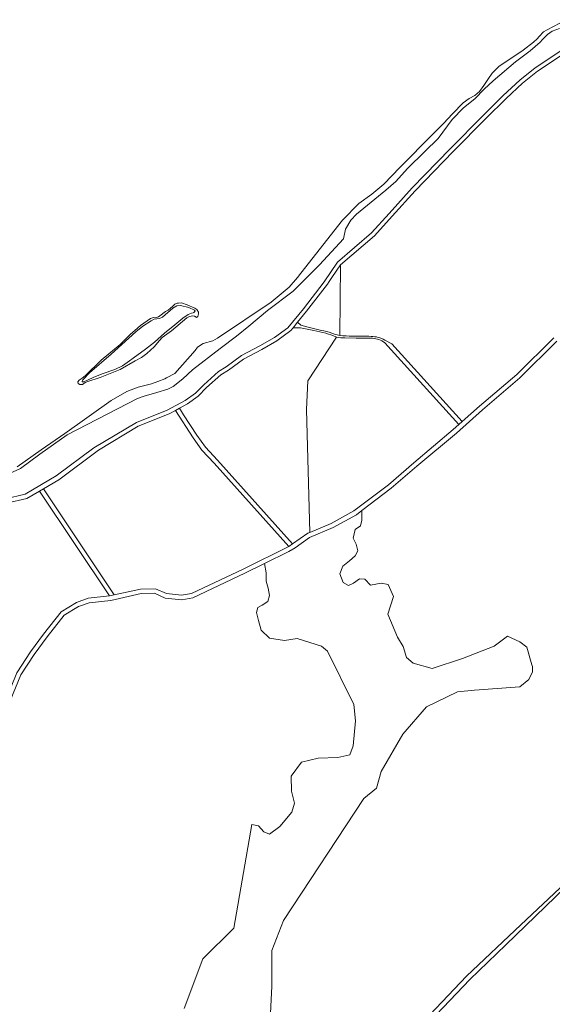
# Model space of a CAD drawing. Header units: metres. Extents: x 200176 to 205485, y 394066 to 399855.
# Tile 227 of 230: x 204337 to 204687, y 397611 to 398259. Entities that reach past the tile are written whole.
import ezdxf

# ---------------------------------------------------------------- set-up
doc = ezdxf.new("R2010")
doc.units = ezdxf.units.M
for name, color, linetype, lineweight in [('B-WE-GR-BOS_GEMENGD-GV', 40, 'Continuous', 13), ('B-WE-GR-BOS_LOOF-GV', 40, 'Continuous', 13), ('B-WE-GR-BOS_NAALD-GV', 40, 'Continuous', 13), ('B-WE-GR-GRAS-GV', 60, 'Continuous', 13), ('B-WE-GR-HEIDE-GV', 200, 'Continuous', 13), ('B-WE-OG-WATER-GV', 130, 'Continuous', 18), ('B-WE-OG-WATER_SLOOT-GV', 120, 'Continuous', 18), ('B-WE-VH-VERHARDING_FUNDERING_ZAND-GV', 7, 'Continuous', 18)]:
    doc.layers.add(name, color=color, linetype=linetype, lineweight=lineweight)

msp = doc.modelspace()

# ---------------------------------------------------------------- linework, layer by layer
at = {"layer": 'B-WE-GR-BOS_GEMENGD-GV', "flags": 128}
for points in [[(204723.859, 398256.114), (204677.055, 398225.005), (204667.061, 398217.145), (204656.365, 398207.071), (204643.116, 398193.906), (204621.476, 398172.091), (204596.617, 398146.386), (204581.497, 398129.615), (204569.795, 398116.764), (204547.456, 398097.573), (204547.07, 398051.275)], [(204544.926, 398050.123), (204526.021, 398021.439), (204525.049, 398002.437), (204527.423, 397921.72), (204541.264, 397927.587), (204556.307, 397935.819), (204579.018, 397953.078), (204595.692, 397967.419), (204621.664, 397989.383), (204625.254, 397992.557), (204576.566, 398046.446)], [(204568.49, 398049.316), (204557.823, 398049.416), (204550.335, 398049.599)], [(204576.7, 398048.183), (204581.206, 398045.784), (204627.501, 397994.544), (204638.984, 398004.697), (204663.411, 398025.464), (204687.745, 398049.65)]]:
    msp.add_lwpolyline(points, dxfattribs=at)
at = {"layer": 'B-WE-GR-BOS_GEMENGD-GV'}
for points in [[(204550.335, 398049.599, -0.0831487), (204544.926, 398050.123)], [(204547.07, 398051.275, 0.0297135), (204555.343, 398050.743)], [(204555.343, 398050.743, -0.0138658), (204567.678, 398050.606)], [(204567.678, 398050.606, -0.1178374), (204576.7, 398048.183)], [(204576.566, 398046.446, 0.1594176), (204568.49, 398049.316)]]:
    msp.add_lwpolyline(points, format="xyb", dxfattribs=at)
at = {"layer": 'B-WE-GR-BOS_GEMENGD-GV', "flags": 128}
for points in [[(204438.927, 398001.9), (204434.755, 397999.674), (204414.54, 397991.509), (204388.329, 397975.702), (204362.324, 397956.361), (204352.153, 397950.344), (204398.718, 397880.528), (204416.034, 397884.428), (204425.879, 397884.685), (204433.103, 397881.454), (204443.017, 397880.393), (204449.456, 397881.527), (204483.402, 397897.515), (204513.43, 397912.441), (204464.486, 397967.243), (204456.433, 397975.793), (204450.616, 397983.987)], [(204278.933, 397932.844), (204275.818, 397931.733), (204251.612, 397923.096), (204222.334, 397895.635), (204230.573, 397891.572), (204257.911, 397854.074), (204275.758, 397829.593), (204293.298, 397797.127), (204297.462, 397794.868), (204313.974, 397794.493), (204322.374, 397799.549), (204334.767, 397829.357), (204343.746, 397843.048), (204352.345, 397854.83), (204363.772, 397869.481), (204374.02, 397875.686), (204381.537, 397878.391), (204395.552, 397879.868), (204349.567, 397948.815), (204341.272, 397943.908), (204328.008, 397940.849), (204310.856, 397936.201)]]:
    msp.add_lwpolyline(points, close=True, dxfattribs=at)
at = {"layer": 'B-WE-GR-BOS_LOOF-GV', "flags": 128}
msp.add_lwpolyline([(204408.679, 398034.466), (204411.287, 398036.32), (204419.402, 398042.089), (204425.188, 398046.685), (204431.783, 398052.683), (204438.5, 398058.161), (204443.783, 398062.561), (204447.433, 398065.055), (204449.474, 398065.881), (204450.623, 398065.992), (204451.154, 398066.233), (204451.588, 398066.725), (204451.873, 398067.183), (204451.587, 398067.743), (204447.815, 398069.647), (204442.368, 398071.006), (204439.938, 398070.676), (204437.276, 398069.156), (204430.377, 398063.283), (204428.417, 398062.279), (204425.106, 398061.862), (204422.98, 398060.898), (204417.444, 398057.418), (204413.013, 398053.563), (204408.29, 398049.454), (204396.777, 398038.827), (204382.436, 398026.721), (204378, 398022.047), (204377.602, 398020.897), (204377.671, 398020.6), (204378.866, 398020.682), (204381.655, 398021.996), (204384.838, 398023.636), (204390.781, 398026.036), (204399.212, 398028.858), (204404.287, 398031.29)], close=True, dxfattribs=at)
at = {"layer": 'B-WE-GR-BOS_NAALD-GV', "flags": 128}
for points in [[(204689.781, 398047.444), (204665.443, 398023.254), (204640.87, 398002.363), (204623.694, 397987.035), (204597.694, 397965.183), (204580.906, 397950.744), (204561.591, 397936.067), (204561.442, 397929.657), (204560.591, 397926.036), (204557.222, 397923.591), (204555.849, 397917.994), (204557.784, 397914.03), (204558.834, 397909.573), (204557.086, 397906.293), (204553.365, 397902.943), (204548.98, 397899.431), (204547.049, 397894.343), (204549.242, 397888.794), (204552.675, 397886.871), (204556.059, 397888.412), (204559.88, 397891.114), (204563.403, 397890.843), (204567.308, 397887.029), (204574.21, 397888.398), (204578.897, 397887.349), (204582.295, 397879.604), (204578.556, 397867.986), (204584.922, 397852.76), (204588.615, 397846.551), (204590.824, 397839.467), (204595.196, 397835.749), (204607.707, 397832.154), (204627.639, 397838.824), (204648.566, 397846.771), (204657.199, 397853.54), (204665.304, 397849.827), (204669.948, 397846.134), (204673.292, 397834.52), (204673.687, 397833.506), (204673.635, 397830.003), (204671.287, 397825.056), (204665.435, 397820.16), (204635.597, 397817.857), (204624.453, 397816.843), (204603.949, 397806.951), (204588.493, 397789.029), (204574.159, 397764.417), (204571.222, 397753.552), (204562.926, 397746.629), (204510.126, 397666.556), (204502.41, 397646.811), (204502.301, 397623.253), (204500.71, 397587.583)], [(204444.765, 397608.66), (204456.972, 397641.164), (204477.287, 397661.423), (204489.211, 397729.661), (204493.614, 397728.732), (204497.027, 397724.688), (204500.815, 397723.251), (204507.602, 397728.283), (204515.599, 397737.752), (204517.225, 397743.587), (204515.223, 397751.599), (204515.148, 397761.336), (204521.917, 397770.632), (204532.714, 397773.215), (204545.841, 397773.578), (204553.619, 397775.364), (204555.923, 397781.381), (204557.27, 397797.836), (204556.221, 397808.511), (204539.022, 397843.553), (204535.026, 397846.774), (204518.972, 397852.021), (204510.71, 397850.494), (204500.846, 397852.148), (204495.268, 397857.362), (204493.697, 397863.764), (204492.347, 397868.922), (204493.193, 397872.279), (204495.995, 397873.897), (204499.802, 397876.347), (204500.892, 397880.13), (204500.013, 397884.986), (204498.729, 397889.524), (204498.605, 397895.199), (204497.445, 397901.145), (204484.709, 397894.814), (204450.371, 397878.642), (204443.119, 397877.365), (204432.312, 397878.522), (204425.276, 397881.668), (204416.406, 397881.437), (204396.481, 397876.949), (204382.212, 397875.445), (204375.317, 397872.965), (204365.798, 397867.201), (204354.74, 397853.023), (204346.213, 397841.34), (204337.429, 397827.946), (204324.766, 397797.487)], [(204589.975, 397587.439), (204630.372, 397629.769), (204665.945, 397663.607), (204743.211, 397736.207)]]:
    msp.add_lwpolyline(points, dxfattribs=at)
at = {"layer": 'B-WE-GR-GRAS-GV', "flags": 128}
msp.add_lwpolyline([(204547.07, 398051.275), (204547.456, 398097.573), (204541.877, 398089.315), (204540.147, 398086.756), (204538.967, 398085.009), (204525.219, 398067.073), (204519.307, 398059.898), (204521.479, 398057.908), (204526.258, 398056.759)], dxfattribs=at)
at = {"layer": 'B-WE-GR-GRAS-GV'}
for points in [[(204526.258, 398056.759, 0.00963), (204540.123, 398053.344)], [(204540.123, 398053.344, 0.0588143), (204547.07, 398051.275)]]:
    msp.add_lwpolyline(points, format="xyb", dxfattribs=at)
at = {"layer": 'B-WE-GR-HEIDE-GV', "flags": 128}
for points in [[(204327.278, 397943.759), (204340.145, 397946.727), (204360.661, 397958.863), (204385.312, 397977.197), (204413.374, 397993.877), (204433.639, 398002.062), (204445.486, 398008.384), (204452.217, 398013.292), (204457.688, 398018.837), (204467.202, 398027.392), (204472.344, 398030.653), (204482.316, 398037.933), (204494.433, 398044.328), (204504.169, 398049.916), (204512.928, 398056.295), (204523.158, 398068.711), (204536.83, 398086.548), (204545.473, 398099.34), (204567.957, 398118.655), (204579.546, 398131.382), (204594.692, 398148.182), (204619.595, 398173.933), (204641.254, 398195.766), (204654.535, 398208.963), (204665.342, 398219.141), (204675.51, 398227.139), (204722.407, 398258.31)], [(204691.369, 398253.162), (204686.648, 398251.215), (204683.494, 398249.17), (204680.296, 398245.787), (204678.722, 398244.123), (204672.079, 398238.486), (204662.451, 398231.075), (204647.871, 398218.729), (204641.904, 398213.172), (204635.871, 398206.905), (204628.293, 398200.974), (204620.977, 398193.251), (204611.684, 398180.744), (204602.894, 398172.147), (204591.489, 398160.993), (204583.96, 398152.526), (204577.261, 398146.799), (204557.917, 398131.029), (204554.293, 398127.021), (204550.785, 398121.187), (204549.419, 398114.769), (204533.629, 398097.664), (204522.299, 398086.253), (204516.485, 398080.398), (204499.436, 398067.71), (204487.333, 398057.329), (204479.124, 398050.789), (204468.28, 398042.631), (204450.094, 398028.521), (204443.812, 398022.659), (204437.507, 398017.565), (204436.117, 398016.909), (204433.958, 398015.89), (204426.825, 398013.692), (204418.52, 398011.221), (204414.08, 398009.726), (204367.704, 397985.92), (204349.738, 397973.174), (204337.191, 397963.662), (204324.653, 397958.038)], [(204537.853, 398052.632), (204529.967, 398054.453), (204521.222, 398056.145), (204516.332, 398056.287), (204514.747, 398054.364), (204505.603, 398047.704), (204495.703, 398042.022), (204483.713, 398035.694), (204473.826, 398028.476), (204468.798, 398025.287), (204459.506, 398016.932), (204453.94, 398011.291), (204446.887, 398006.148), (204441.585, 398003.318), (204444.332, 397999.108), (204453.096, 397985.675), (204458.759, 397977.699), (204466.698, 397969.271), (204515.905, 397914.173)], [(204515.905, 397914.173), (204525.968, 397921.103), (204527.423, 397921.72), (204525.049, 398002.437), (204526.021, 398021.439), (204544.926, 398050.123)], [(204500.71, 397587.583), (204502.301, 397623.253), (204502.41, 397646.811), (204510.126, 397666.556), (204562.926, 397746.629), (204571.222, 397753.552), (204574.159, 397764.417), (204588.493, 397789.029), (204603.949, 397806.951), (204624.453, 397816.843), (204635.597, 397817.857), (204665.435, 397820.16), (204671.287, 397825.056), (204673.635, 397830.003), (204673.687, 397833.506), (204673.292, 397834.52), (204669.948, 397846.134), (204665.304, 397849.827), (204657.199, 397853.54), (204648.566, 397846.771), (204627.639, 397838.824), (204607.707, 397832.154), (204595.196, 397835.749), (204590.824, 397839.467), (204588.615, 397846.551), (204584.922, 397852.76), (204578.556, 397867.986), (204582.295, 397879.604), (204578.897, 397887.349), (204574.21, 397888.398), (204567.308, 397887.029), (204563.403, 397890.843), (204559.88, 397891.114), (204556.059, 397888.412), (204552.675, 397886.871), (204549.242, 397888.794), (204547.049, 397894.343), (204548.98, 397899.431), (204553.365, 397902.943), (204557.086, 397906.293), (204558.834, 397909.573), (204557.784, 397914.03), (204555.849, 397917.994), (204557.222, 397923.591), (204560.591, 397926.036), (204561.442, 397929.657), (204561.591, 397936.067), (204557.943, 397933.295), (204542.572, 397924.883), (204527.222, 397918.375), (204517.694, 397911.61), (204513.495, 397909.123), (204497.445, 397901.145), (204498.605, 397895.199), (204498.729, 397889.524), (204500.013, 397884.986), (204500.892, 397880.13), (204499.802, 397876.347), (204495.995, 397873.897), (204493.193, 397872.279), (204492.347, 397868.922), (204493.697, 397863.764), (204495.268, 397857.362), (204500.846, 397852.148), (204510.71, 397850.494), (204518.972, 397852.021), (204535.026, 397846.774), (204539.022, 397843.553), (204556.221, 397808.511), (204557.27, 397797.836), (204555.923, 397781.381), (204553.619, 397775.364), (204545.841, 397773.578), (204532.714, 397773.215), (204521.917, 397770.632), (204515.148, 397761.336), (204515.223, 397751.599), (204517.225, 397743.587), (204515.599, 397737.752), (204507.602, 397728.283), (204500.815, 397723.251), (204497.027, 397724.688), (204493.614, 397728.732), (204489.211, 397729.661), (204477.287, 397661.423), (204456.972, 397641.164), (204444.765, 397608.66)]]:
    msp.add_lwpolyline(points, dxfattribs=at)
at = {"layer": 'B-WE-GR-HEIDE-GV'}
for points in [[(204544.484, 398050.249, 0.0213547), (204537.853, 398052.632)], [(204544.926, 398050.123, -0.0053778), (204544.484, 398050.249)]]:
    msp.add_lwpolyline(points, format="xyb", dxfattribs=at)
at = {"layer": 'B-WE-OG-WATER-GV', "flags": 128}
msp.add_lwpolyline([(204334.895, 397964.761), (204350.743, 397975.98), (204366.224, 397986.654), (204396.829, 398008.374), (204406.944, 398014.354), (204414.561, 398017.128), (204423.227, 398019.375), (204427.43, 398020.892), (204432.038, 398022.658), (204433.125, 398023.249), (204438.482, 398026.163), (204451.885, 398041.247), (204453.381, 398043.448), (204457.143, 398045.867), (204463.578, 398047.749), (204466.563, 398049.523), (204502.017, 398073.053), (204513.693, 398082.948), (204519.174, 398089.356), (204521.525, 398092.104), (204548.72, 398126.917), (204559.447, 398137.904), (204568.107, 398144.164), (204576.022, 398150.636), (204586.603, 398161.589), (204608.518, 398183.902), (204615.16, 398190.542), (204621.069, 398197.012), (204628.137, 398204.137), (204632, 398207.12), (204635.717, 398209.065), (204638.881, 398211.731), (204641.626, 398215.534), (204644.696, 398220.263), (204647.126, 398223.762), (204651.505, 398228.177), (204667.644, 398238.801), (204674.445, 398244.088), (204676.708, 398246.313), (204678.124, 398247.84), (204680.906, 398250.84), (204683.283, 398252.242), (204695.798, 398258.858)], dxfattribs=at)
msp.add_lwpolyline([(204436.466, 398054.283), (204430.331, 398049.841), (204428.447, 398047.836), (204424.936, 398043.73), (204420.088, 398039.313), (204416.603, 398036.78), (204412.613, 398034.478), (204402.617, 398028.711), (204389.574, 398023.487), (204381.315, 398020.94), (204379.692, 398020.171), (204377.784, 398018.944), (204376.062, 398018.936), (204375.037, 398019.638), (204374.898, 398020.741), (204375.766, 398021.726), (204377.731, 398023.045), (204379.73, 398024.723), (204390.174, 398035.062), (204402.585, 398045.193), (204409.511, 398052.13), (204412.238, 398054.436), (204416.09, 398057.693), (204422.682, 398062.359), (204424.551, 398062.911), (204425.724, 398062.753), (204427.77, 398063.385), (204428.781, 398064.09), (204432.465, 398066.944), (204434.1, 398067.833), (204435.825, 398069.174), (204436.972, 398070.302), (204438.56, 398071.729), (204440.172, 398072.378), (204440.961, 398072.522), (204443.008, 398072.645), (204446.773, 398071.444), (204451.649, 398069.17), (204453.04, 398068.24), (204454.123, 398066.612), (204454.148, 398065.325), (204453.613, 398063.752), (204452.871, 398063.07), (204452.567, 398063.196), (204451.44, 398063.834), (204449.918, 398064.146), (204447.843, 398063.468), (204446.546, 398062.814)], close=True, dxfattribs=at)
at = {"layer": 'B-WE-OG-WATER_SLOOT-GV', "flags": 128}
for points in [[(204695.798, 398258.858), (204683.283, 398252.242), (204680.906, 398250.84), (204678.124, 398247.84), (204676.708, 398246.313), (204674.445, 398244.088), (204667.644, 398238.801), (204651.505, 398228.177), (204647.126, 398223.762), (204644.696, 398220.263), (204641.626, 398215.534), (204638.881, 398211.731), (204635.717, 398209.065), (204632, 398207.12), (204628.137, 398204.137), (204621.069, 398197.012), (204615.16, 398190.542), (204608.518, 398183.902), (204586.603, 398161.589), (204576.022, 398150.636), (204568.107, 398144.164), (204559.447, 398137.904), (204548.72, 398126.917), (204521.525, 398092.104), (204519.174, 398089.356), (204513.693, 398082.948), (204502.017, 398073.053), (204466.563, 398049.523), (204463.578, 398047.749), (204457.143, 398045.867), (204453.381, 398043.448), (204451.885, 398041.247), (204438.482, 398026.163), (204433.125, 398023.249), (204432.038, 398022.658), (204427.43, 398020.892), (204423.227, 398019.375), (204414.561, 398017.128), (204406.944, 398014.354), (204396.829, 398008.374), (204366.224, 397986.654), (204350.743, 397975.98), (204334.895, 397964.761)], [(204324.653, 397958.038), (204337.191, 397963.662), (204349.738, 397973.174), (204367.704, 397985.92), (204414.08, 398009.726), (204418.52, 398011.221), (204426.825, 398013.692), (204433.958, 398015.89), (204436.117, 398016.909), (204437.507, 398017.565), (204443.812, 398022.659), (204450.094, 398028.521), (204468.28, 398042.631), (204479.124, 398050.789), (204487.333, 398057.329), (204499.436, 398067.71), (204516.485, 398080.398), (204522.299, 398086.253), (204533.629, 398097.664), (204549.419, 398114.769), (204550.785, 398121.187), (204554.293, 398127.021), (204557.917, 398131.029), (204577.261, 398146.799), (204583.96, 398152.526), (204591.489, 398160.993), (204602.894, 398172.147), (204611.684, 398180.744), (204620.977, 398193.251), (204628.293, 398200.974), (204635.871, 398206.905), (204641.904, 398213.172), (204647.871, 398218.729), (204662.451, 398231.075), (204672.079, 398238.486), (204678.722, 398244.123), (204680.296, 398245.787), (204683.494, 398249.17), (204686.648, 398251.215), (204691.369, 398253.162)]]:
    msp.add_lwpolyline(points, dxfattribs=at)
for points in [[(204412.613, 398034.478), (204416.603, 398036.78), (204420.088, 398039.313), (204424.936, 398043.73), (204428.447, 398047.836), (204430.331, 398049.841), (204436.466, 398054.283), (204446.546, 398062.814), (204447.843, 398063.468), (204449.918, 398064.146), (204451.44, 398063.834), (204452.567, 398063.196), (204452.871, 398063.07), (204453.613, 398063.752), (204454.148, 398065.325), (204454.123, 398066.612), (204453.04, 398068.24), (204451.649, 398069.17), (204446.773, 398071.444), (204443.008, 398072.645), (204440.961, 398072.522), (204440.172, 398072.378), (204438.56, 398071.729), (204436.972, 398070.302), (204435.825, 398069.174), (204434.1, 398067.833), (204432.465, 398066.944), (204428.781, 398064.09), (204427.77, 398063.385), (204425.724, 398062.753), (204424.551, 398062.911), (204422.682, 398062.359), (204416.09, 398057.693), (204412.238, 398054.436), (204409.511, 398052.13), (204402.585, 398045.193), (204390.174, 398035.062), (204379.73, 398024.723), (204377.731, 398023.045), (204375.766, 398021.726), (204374.898, 398020.741), (204375.037, 398019.638), (204376.062, 398018.936), (204377.784, 398018.944), (204379.692, 398020.171), (204381.315, 398020.94), (204389.574, 398023.487), (204402.617, 398028.711)], [(204411.287, 398036.32), (204408.679, 398034.466), (204404.287, 398031.29), (204399.212, 398028.858), (204390.781, 398026.036), (204384.838, 398023.636), (204381.655, 398021.996), (204378.866, 398020.682), (204377.671, 398020.6), (204377.602, 398020.897), (204378, 398022.047), (204382.436, 398026.721), (204396.777, 398038.827), (204408.29, 398049.454), (204413.013, 398053.563), (204417.444, 398057.418), (204422.98, 398060.898), (204425.106, 398061.862), (204428.417, 398062.279), (204430.377, 398063.283), (204437.276, 398069.156), (204439.938, 398070.676), (204442.368, 398071.006), (204447.815, 398069.647), (204451.587, 398067.743), (204451.873, 398067.183), (204451.588, 398066.725), (204451.154, 398066.233), (204450.623, 398065.992), (204449.474, 398065.881), (204447.433, 398065.055), (204443.783, 398062.561), (204438.5, 398058.161), (204431.783, 398052.683), (204425.188, 398046.685), (204419.402, 398042.089)]]:
    msp.add_lwpolyline(points, close=True, dxfattribs=at)
at = {"layer": 'B-WE-VH-VERHARDING_FUNDERING_ZAND-GV', "flags": 128}
for points in [[(204722.407, 398258.31), (204675.51, 398227.139), (204665.342, 398219.141), (204654.535, 398208.963), (204641.254, 398195.766), (204619.595, 398173.933), (204594.692, 398148.182), (204579.546, 398131.382), (204567.957, 398118.655), (204545.473, 398099.34), (204536.83, 398086.548), (204523.158, 398068.711), (204512.928, 398056.295), (204504.169, 398049.916), (204494.433, 398044.328), (204482.316, 398037.933), (204472.344, 398030.653), (204467.202, 398027.392), (204457.688, 398018.837), (204452.217, 398013.292), (204445.486, 398008.384), (204433.639, 398002.062), (204413.374, 397993.877), (204385.312, 397977.197), (204360.661, 397958.863), (204340.145, 397946.727), (204327.278, 397943.759)], [(204328.008, 397940.849), (204341.272, 397943.908), (204349.567, 397948.815), (204352.153, 397950.344), (204362.324, 397956.361), (204388.329, 397975.702), (204414.54, 397991.509), (204434.755, 397999.674), (204438.927, 398001.9), (204441.585, 398003.318), (204446.887, 398006.148), (204453.94, 398011.291), (204459.506, 398016.932), (204468.798, 398025.287), (204473.826, 398028.476), (204483.713, 398035.694), (204495.703, 398042.022), (204505.603, 398047.704), (204514.747, 398054.364), (204516.332, 398056.287), (204519.307, 398059.898), (204525.219, 398067.073), (204538.967, 398085.009), (204540.147, 398086.756), (204541.877, 398089.315), (204547.456, 398097.573), (204569.795, 398116.764), (204581.497, 398129.615), (204596.617, 398146.386), (204621.476, 398172.091), (204643.116, 398193.906), (204656.365, 398207.071), (204667.061, 398217.145), (204677.055, 398225.005), (204723.859, 398256.114)], [(204526.258, 398056.759), (204521.479, 398057.908), (204519.307, 398059.898), (204516.332, 398056.287), (204521.222, 398056.145), (204529.967, 398054.453), (204537.853, 398052.632)], [(204687.745, 398049.65), (204663.411, 398025.464), (204638.984, 398004.697), (204627.501, 397994.544), (204625.254, 397992.557), (204621.664, 397989.383), (204595.692, 397967.419), (204579.018, 397953.078), (204556.307, 397935.819), (204541.264, 397927.587), (204527.423, 397921.72), (204525.968, 397921.103), (204515.905, 397914.173), (204513.43, 397912.441), (204483.402, 397897.515), (204449.456, 397881.527), (204443.017, 397880.393), (204433.103, 397881.454), (204425.879, 397884.685), (204416.034, 397884.428), (204398.718, 397880.528), (204395.552, 397879.868), (204381.537, 397878.391), (204374.02, 397875.686), (204363.772, 397869.481), (204352.345, 397854.83), (204343.746, 397843.048), (204334.767, 397829.357)], [(204550.335, 398049.599), (204557.823, 398049.416), (204568.49, 398049.316)], [(204576.566, 398046.446), (204625.254, 397992.557), (204627.501, 397994.544), (204581.206, 398045.784), (204576.7, 398048.183)], [(204324.766, 397797.487), (204337.429, 397827.946), (204346.213, 397841.34), (204354.74, 397853.023), (204365.798, 397867.201), (204375.317, 397872.965), (204382.212, 397875.445), (204396.481, 397876.949), (204416.406, 397881.437), (204425.276, 397881.668), (204432.312, 397878.522), (204443.119, 397877.365), (204450.371, 397878.642), (204484.709, 397894.814), (204497.445, 397901.145), (204513.495, 397909.123), (204517.694, 397911.61), (204527.222, 397918.375), (204542.572, 397924.883), (204557.943, 397933.295), (204561.591, 397936.067), (204580.906, 397950.744), (204597.694, 397965.183), (204623.694, 397987.035), (204640.87, 398002.363), (204665.443, 398023.254), (204689.781, 398047.444)], [(204592.839, 397586.095), (204632.46, 397627.611), (204656.264, 397650.534), (204851.525, 397839.273), (204853.298, 397837.645), (204854.835, 397839.102), (204871.609, 397854.999), (204869.828, 397857.075), (204862.112, 397849.737), (204786.487, 397778.44), (204743.211, 397736.207), (204665.945, 397663.607), (204630.372, 397629.769), (204589.975, 397587.439)]]:
    msp.add_lwpolyline(points, dxfattribs=at)
at = {"layer": 'B-WE-VH-VERHARDING_FUNDERING_ZAND-GV'}
for points in [[(204540.123, 398053.344, -0.00963), (204526.258, 398056.759)], [(204537.853, 398052.632, -0.0213547), (204544.484, 398050.249)], [(204547.07, 398051.275, -0.0588143), (204540.123, 398053.344)], [(204544.484, 398050.249, 0.0053778), (204544.926, 398050.123)], [(204544.926, 398050.123, 0.0831487), (204550.335, 398049.599)], [(204555.343, 398050.743, -0.0297135), (204547.07, 398051.275)], [(204567.678, 398050.606, 0.0138658), (204555.343, 398050.743)], [(204576.7, 398048.183, 0.1178374), (204567.678, 398050.606)], [(204568.49, 398049.316, -0.1594176), (204576.566, 398046.446)]]:
    msp.add_lwpolyline(points, format="xyb", dxfattribs=at)
at = {"layer": 'B-WE-VH-VERHARDING_FUNDERING_ZAND-GV', "flags": 128}
for points in [[(204438.927, 398001.9), (204450.616, 397983.987), (204456.433, 397975.793), (204464.486, 397967.243), (204513.43, 397912.441), (204515.905, 397914.173), (204466.698, 397969.271), (204458.759, 397977.699), (204453.096, 397985.675), (204444.332, 397999.108), (204441.585, 398003.318)], [(204395.552, 397879.868), (204398.718, 397880.528), (204352.153, 397950.344), (204349.567, 397948.815)]]:
    msp.add_lwpolyline(points, close=True, dxfattribs=at)

doc.saveas('drawing.dxf')
